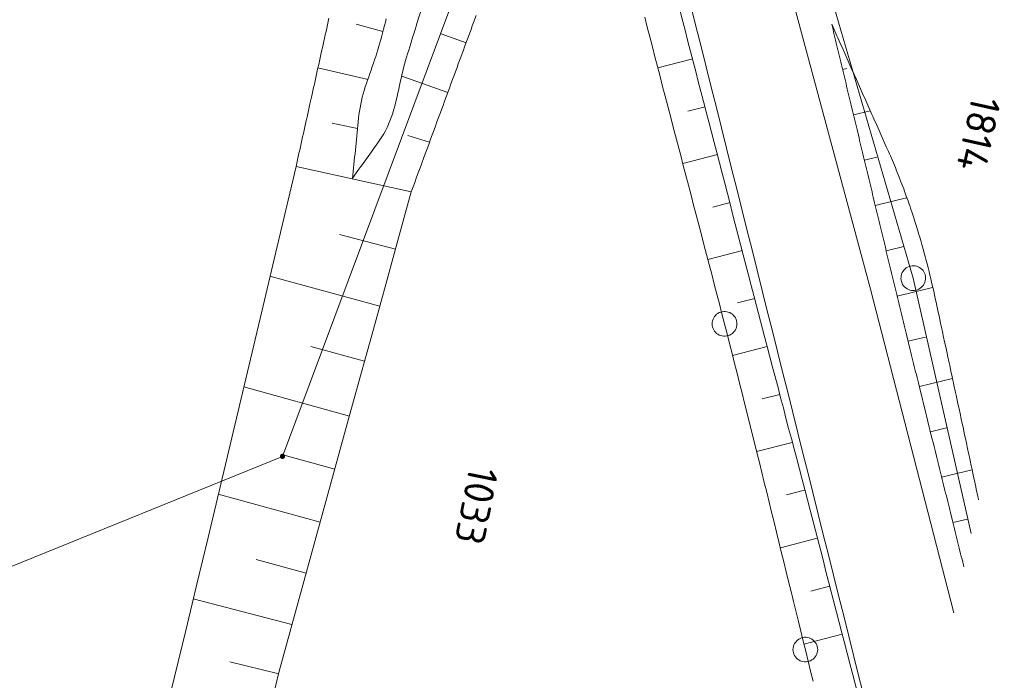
# Model space of a CAD drawing. Header units: metres. Extents: x 3425540 to 3446143, y 5432760 to 5444637.
# Tile 159 of 256: x 3436002 to 3436062, y 5439951 to 5439991. Entities that reach past the tile are written whole.
import ezdxf
from ezdxf.enums import TextEntityAlignment as Align

# ---------------------------------------------------------------- set-up
doc = ezdxf.new("R2010")
doc.units = ezdxf.units.M
for name, color, linetype, lineweight in [('B_Bestand', 9, 'Continuous', 18), ('B_Böschung', 9, 'Continuous', 18), ('B_Flurgrenzen', 9, 'Continuous', 18)]:
    doc.layers.add(name, color=color, linetype=linetype, lineweight=lineweight)
doc.styles.get("Standard").update_dxf_attribs({"font": 'isocpeur.ttf'})

msp = doc.modelspace()

# ---------------------------------------------------------------- linework, layer by layer
at = {"layer": 'B_Bestand'}
for points, knots in [([(3435979.664, 5439954.64), (3435980.099, 5439954.133), (3435980.533, 5439953.626), (3435980.968, 5439953.119), (3435981.674, 5439952.296), (3435983.208, 5439952.194), (3435984.18, 5439952.598), (3435985.113, 5439952.986), (3435986.144, 5439953.637), (3435986.545, 5439954.639), (3435987.66, 5439957.43), (3435988.165, 5439960.212), (3435988.668, 5439963.069), (3435989.164, 5439965.886), (3435989.43, 5439968.731), (3435990.015, 5439971.531), (3435990.706, 5439974.84), (3435991.557, 5439978.108), (3435992.813, 5439981.261), (3435993.775, 5439983.675), (3435994.877, 5439986), (3435995.968, 5439988.341), (3435999.348, 5439995.592), (3436003.513, 5440002.473), (3436006.781, 5440009.776), (3436009.279, 5440015.361), (3436008.848, 5440021.843), (3436010.658, 5440027.719), (3436011.667, 5440030.993), (3436012.613, 5440034.354), (3436014.896, 5440037.028), (3436019.574, 5440042.508), (3436025.631, 5440046.002), (3436030.598, 5440050.909), (3436031.346, 5440051.649), (3436032.09, 5440052.372), (3436032.764, 5440053.207), (3436033.592, 5440054.234), (3436034.276, 5440055.379), (3436034.576, 5440056.638), (3436038.384, 5440072.62), (3436042.051, 5440088.609), (3436045.722, 5440104.617), (3436049.03, 5440119.044), (3436052.285, 5440133.477), (3436055.534, 5440147.909), (3436055.814, 5440149.153), (3436056.312, 5440150.471), (3436055.511, 5440151.734), (3436054.876, 5440152.734), (3436053.924, 5440153.45), (3436053.074, 5440153.531), (3436052.45, 5440153.591), (3436051.68, 5440153.123), (3436051.143, 5440152.432), (3436050.255, 5440151.29), (3436050.152, 5440150.158), (3436049.995, 5440148.944), (3436049.609, 5440145.952), (3436049.223, 5440142.959), (3436048.837, 5440139.966)], [0, 0, 0, 0, 0.008363, 0.008363, 0.008363, 0.021947, 0.021947, 0.021947, 0.034987, 0.034987, 0.034987, 0.071277, 0.071277, 0.071277, 0.107045, 0.107045, 0.107045, 0.149309, 0.149309, 0.149309, 0.181665, 0.181665, 0.181665, 0.281885, 0.281885, 0.281885, 0.358515, 0.358515, 0.358515, 0.401212, 0.401212, 0.401212, 0.4887, 0.4887, 0.4887, 0.501882, 0.501882, 0.501882, 0.518079, 0.518079, 0.518079, 0.723698, 0.723698, 0.723698, 0.909001, 0.909001, 0.909001, 0.924968, 0.924968, 0.924968, 0.937608, 0.937608, 0.937608, 0.946883, 0.946883, 0.946883, 0.962212, 0.962212, 0.962212, 1, 1, 1, 1]), ([(3436005.172, 5439948.167), (3436000.945, 5439949.022), (3435996.719, 5439949.877), (3435992.492, 5439950.732), (3435991.481, 5439950.937), (3435990.603, 5439951.829), (3435990.236, 5439952.85), (3435989.772, 5439954.142), (3435989.891, 5439955.474), (3435990.077, 5439956.761), (3435990.651, 5439960.731), (3435991.181, 5439964.716), (3435992.143, 5439968.658), (3435993.169, 5439972.861), (3435994.254, 5439976.966), (3435995.728, 5439981.022), (3435996.644, 5439983.544), (3435997.724, 5439985.97), (3435998.941, 5439988.35), (3436001.018, 5439992.411), (3436003.62, 5439996.149), (3436005.738, 5440000.193), (3436007.348, 5440003.268), (3436008.768, 5440006.424), (3436009.94, 5440009.687), (3436011.432, 5440013.842), (3436011.65, 5440018.33), (3436012.918, 5440022.565), (3436014.227, 5440026.935), (3436015.68, 5440031.196), (3436018.172, 5440035.152), (3436020.191, 5440038.358), (3436022.776, 5440040.868), (3436025.518, 5440043.409), (3436027.204, 5440044.971), (3436028.808, 5440046.303), (3436030.812, 5440047.666), (3436031.332, 5440048.02), (3436031.87, 5440048.307), (3436032.402, 5440048.429), (3436032.774, 5440048.515), (3436033.168, 5440048.299), (3436033.537, 5440047.944), (3436033.96, 5440047.537), (3436034.078, 5440047.123), (3436034.114, 5440046.652), (3436034.416, 5440042.679), (3436033.77, 5440038.676), (3436034.126, 5440034.72), (3436034.551, 5440029.991), (3436034.637, 5440025.166), (3436035.792, 5440020.554), (3436042.377, 5439994.271), (3436048.961, 5439967.988), (3436055.546, 5439941.704)], [0, 0, 0, 0, 0.055397, 0.055397, 0.055397, 0.068647, 0.068647, 0.068647, 0.085409, 0.085409, 0.085409, 0.137115, 0.137115, 0.137115, 0.19224, 0.19224, 0.19224, 0.226503, 0.226503, 0.226503, 0.284974, 0.284974, 0.284974, 0.329433, 0.329433, 0.329433, 0.386033, 0.386033, 0.386033, 0.444439, 0.444439, 0.444439, 0.491763, 0.491763, 0.491763, 0.520853, 0.520853, 0.520853, 0.528405, 0.528405, 0.528405, 0.53369, 0.53369, 0.53369, 0.539749, 0.539749, 0.539749, 0.590843, 0.590843, 0.590843, 0.651922, 0.651922, 0.651922, 1, 1, 1, 1])]:
    msp.add_open_spline(points, degree=3, knots=knots, dxfattribs=at)
at = {"layer": 'B_Böschung'}
for p, q in [((3436024.226, 5439990.662), (3436022.601, 5439991.099)), ((3436029.265, 5439989.97), (3436027.762, 5439990.515)), ((3436043.01, 5439989.013), (3436040.89, 5439988.465)), ((3436023.326, 5439987.753), (3436020.29, 5439988.454)), ((3436052.083, 5439988.364), (3436052.338, 5439988.425)), ((3436028.158, 5439986.96), (3436025.378, 5439987.946)), ((3436043.762, 5439986.107), (3436042.704, 5439985.833)), ((3436052.743, 5439985.618), (3436053.768, 5439985.847)), ((3436022.691, 5439984.785), (3436021.156, 5439985.117)), ((3436027.05, 5439983.951), (3436025.733, 5439984.37)), ((3436044.513, 5439983.202), (3436042.402, 5439982.655)), ((3436053.403, 5439982.872), (3436054.166, 5439983.05)), ((3436025.943, 5439980.941), (3436018.962, 5439982.484)), ((3436054.065, 5439980.127), (3436055.96, 5439980.584)), ((3436045.265, 5439980.296), (3436044.212, 5439980.024)), ((3436024.989, 5439977.482), (3436021.591, 5439978.363)), ((3436054.729, 5439977.382), (3436055.788, 5439977.638)), ((3436046.016, 5439977.39), (3436043.914, 5439976.847)), ((3436024.035, 5439974.022), (3436017.384, 5439975.831)), ((3436055.392, 5439974.637), (3436057.533, 5439975.157)), ((3436046.768, 5439974.485), (3436045.719, 5439974.214)), ((3436056.059, 5439971.892), (3436057.105, 5439972.148)), ((3436023.116, 5439970.691), (3436019.853, 5439971.586)), ((3436047.52, 5439971.579), (3436045.41, 5439971.033)), ((3436056.735, 5439969.15), (3436058.744, 5439969.644)), ((3436022.197, 5439967.36), (3436015.794, 5439969.125)), ((3436048.274, 5439968.675), (3436047.207, 5439968.398)), ((3436057.41, 5439966.408), (3436058.374, 5439966.643)), ((3436049.029, 5439965.77), (3436046.87, 5439965.209)), ((3436021.311, 5439964.148), (3436018.168, 5439965.015)), ((3436058.087, 5439963.665), (3436059.932, 5439964.111)), ((3436049.785, 5439962.865), (3436048.691, 5439962.581)), ((3436020.426, 5439960.937), (3436014.254, 5439962.632)), ((3436058.766, 5439960.923), (3436059.648, 5439961.123)), ((3436050.54, 5439959.961), (3436048.312, 5439959.382)), ((3436019.571, 5439957.839), (3436016.54, 5439958.663)), ((3436051.294, 5439957.056), (3436050.161, 5439956.761)), ((3436018.717, 5439954.742), (3436012.738, 5439956.29)), ((3436052.049, 5439954.151), (3436049.743, 5439953.552)), ((3436017.916, 5439951.745), (3436014.952, 5439952.467))]:
    msp.add_line(p, q, dxfattribs=at)
for points in [[(3436026.561, 5439992.042), (3436026.305, 5439991.202), (3436026.241, 5439990.993), (3436026.177, 5439990.783), (3436026.112, 5439990.573), (3436026.048, 5439990.364), (3436025.984, 5439990.154), (3436025.919, 5439989.944), (3436025.855, 5439989.735), (3436025.79, 5439989.525), (3436025.726, 5439989.315), (3436025.661, 5439989.106), (3436025.597, 5439988.896), (3436025.537, 5439988.684), (3436025.481, 5439988.47), (3436025.427, 5439988.254), (3436025.376, 5439988.037), (3436025.327, 5439987.82), (3436025.279, 5439987.601), (3436025.232, 5439987.382), (3436025.184, 5439987.164), (3436025.136, 5439986.945), (3436025.087, 5439986.727), (3436025.035, 5439986.51), (3436024.981, 5439986.295), (3436024.924, 5439986.081), (3436024.864, 5439985.868), (3436024.799, 5439985.658), (3436024.729, 5439985.451), (3436024.653, 5439985.246), (3436024.572, 5439985.044), (3436024.483, 5439984.846), (3436024.387, 5439984.652), (3436024.283, 5439984.461), (3436024.17, 5439984.275), (3436024.048, 5439984.094), (3436023.921, 5439983.916), (3436023.665, 5439983.56), (3436023.537, 5439983.381), (3436023.025, 5439982.669), (3436022.898, 5439982.491), (3436022.77, 5439982.312), (3436022.386, 5439981.778)], [(3436018.962, 5439982.484), (3436019.006, 5439982.684), (3436019.051, 5439982.883), (3436019.095, 5439983.083), (3436019.14, 5439983.282), (3436019.184, 5439983.482), (3436019.228, 5439983.681), (3436019.273, 5439983.881), (3436019.317, 5439984.08), (3436019.362, 5439984.28), (3436019.406, 5439984.479), (3436019.45, 5439984.679), (3436019.495, 5439984.879), (3436019.539, 5439985.078), (3436019.584, 5439985.278), (3436019.628, 5439985.477), (3436019.672, 5439985.677), (3436019.717, 5439985.876), (3436019.761, 5439986.076), (3436019.806, 5439986.275), (3436019.894, 5439986.675), (3436019.939, 5439986.874), (3436019.983, 5439987.074), (3436020.028, 5439987.273), (3436020.072, 5439987.473), (3436020.116, 5439987.672), (3436020.161, 5439987.872), (3436020.205, 5439988.071), (3436020.249, 5439988.271), (3436020.294, 5439988.47), (3436020.338, 5439988.67), (3436020.383, 5439988.87), (3436020.427, 5439989.069), (3436020.471, 5439989.269), (3436020.516, 5439989.468), (3436020.56, 5439989.668), (3436020.605, 5439989.867), (3436020.649, 5439990.067), (3436020.693, 5439990.266), (3436020.738, 5439990.466), (3436020.782, 5439990.665), (3436020.827, 5439990.865), (3436020.871, 5439991.065), (3436020.915, 5439991.264), (3436020.96, 5439991.464)], [(3436022.384, 5439981.755), (3436022.406, 5439981.97), (3436022.427, 5439982.184), (3436022.449, 5439982.399), (3436022.47, 5439982.614), (3436022.494, 5439982.828), (3436022.515, 5439983.043), (3436022.537, 5439983.259), (3436022.558, 5439983.474), (3436022.602, 5439983.904), (3436022.623, 5439984.118), (3436022.645, 5439984.333), (3436022.666, 5439984.548), (3436022.689, 5439984.762), (3436022.733, 5439985.192), (3436022.754, 5439985.407), (3436022.777, 5439985.621), (3436022.805, 5439985.835), (3436022.841, 5439986.047), (3436022.882, 5439986.258), (3436022.93, 5439986.468), (3436022.98, 5439986.677), (3436023.037, 5439986.885), (3436023.098, 5439987.093), (3436023.162, 5439987.3), (3436023.228, 5439987.506), (3436023.298, 5439987.711), (3436023.367, 5439987.917), (3436023.44, 5439988.122), (3436023.511, 5439988.327), (3436023.584, 5439988.532), (3436023.656, 5439988.737), (3436023.726, 5439988.942), (3436023.795, 5439989.148), (3436023.861, 5439989.354), (3436023.924, 5439989.561), (3436023.985, 5439989.769), (3436024.043, 5439989.977), (3436024.098, 5439990.186), (3436024.155, 5439990.394), (3436024.267, 5439990.812), (3436024.322, 5439991.02), (3436024.379, 5439991.228), (3436024.435, 5439991.437)], [(3436029.874, 5439991.627), (3436029.72, 5439991.207), (3436029.643, 5439990.998), (3436029.567, 5439990.788), (3436029.489, 5439990.579), (3436029.412, 5439990.369), (3436029.335, 5439990.16), (3436029.257, 5439989.95), (3436029.181, 5439989.741), (3436029.103, 5439989.532), (3436029.027, 5439989.322), (3436028.95, 5439989.112), (3436028.872, 5439988.903), (3436028.795, 5439988.694), (3436028.718, 5439988.484), (3436028.64, 5439988.274), (3436028.564, 5439988.065), (3436028.487, 5439987.855), (3436028.41, 5439987.646), (3436028.333, 5439987.436), (3436028.255, 5439987.226), (3436028.179, 5439987.017), (3436028.101, 5439986.807), (3436028.025, 5439986.598), (3436027.948, 5439986.388), (3436027.87, 5439986.179), (3436027.794, 5439985.97), (3436027.716, 5439985.76), (3436027.638, 5439985.551), (3436027.562, 5439985.341), (3436027.484, 5439985.132), (3436027.408, 5439984.922), (3436027.331, 5439984.713), (3436027.253, 5439984.503), (3436027.177, 5439984.293), (3436027.099, 5439984.084), (3436027.023, 5439983.874), (3436026.945, 5439983.664), (3436026.867, 5439983.455), (3436026.792, 5439983.245), (3436026.714, 5439983.035), (3436026.56, 5439982.617), (3436026.482, 5439982.408), (3436026.406, 5439982.199), (3436026.328, 5439981.989), (3436026.25, 5439981.78), (3436026.175, 5439981.57), (3436026.097, 5439981.36), (3436026.021, 5439981.151), (3436025.943, 5439980.941)], [(3436040.091, 5439991.53), (3436040.246, 5439990.931), (3436040.401, 5439990.331), (3436040.556, 5439989.732), (3436040.712, 5439989.133), (3436040.868, 5439988.533), (3436041.023, 5439987.934), (3436041.18, 5439987.335)], [(3436043.497, 5439987.03), (3436043.341, 5439987.637), (3436043.184, 5439988.244), (3436042.872, 5439989.458), (3436042.715, 5439990.065), (3436042.559, 5439990.671), (3436042.403, 5439991.278), (3436042.247, 5439991.887)], [(3436055.329, 5439974.883), (3436055.29, 5439975.047), (3436055.251, 5439975.21), (3436055.211, 5439975.375), (3436055.171, 5439975.538), (3436055.091, 5439975.866), (3436055.052, 5439976.03), (3436055.012, 5439976.193), (3436054.972, 5439976.358), (3436054.932, 5439976.521), (3436054.854, 5439976.849), (3436054.814, 5439977.013), (3436054.774, 5439977.176), (3436054.734, 5439977.341), (3436054.695, 5439977.504), (3436054.656, 5439977.668), (3436054.616, 5439977.833), (3436054.576, 5439977.996), (3436054.536, 5439978.161), (3436054.497, 5439978.324), (3436054.458, 5439978.488), (3436054.418, 5439978.652), (3436054.379, 5439978.816), (3436054.339, 5439978.979), (3436054.3, 5439979.144), (3436054.261, 5439979.308), (3436054.221, 5439979.472), (3436054.181, 5439979.635), (3436054.141, 5439979.799), (3436054.024, 5439980.291), (3436053.944, 5439980.619), (3436053.905, 5439980.783), (3436053.866, 5439980.946), (3436053.826, 5439981.111), (3436053.787, 5439981.274), (3436053.747, 5439981.438), (3436053.669, 5439981.766), (3436053.629, 5439981.93), (3436053.59, 5439982.094), (3436053.55, 5439982.258), (3436053.472, 5439982.586), (3436053.432, 5439982.75), (3436053.393, 5439982.913), (3436053.353, 5439983.078), (3436053.314, 5439983.242), (3436053.275, 5439983.405), (3436053.236, 5439983.569), (3436053.156, 5439983.897), (3436053.118, 5439984.061), (3436053.079, 5439984.225), (3436052.959, 5439984.717), (3436052.921, 5439984.881), (3436052.882, 5439985.045), (3436052.802, 5439985.373), (3436052.763, 5439985.536), (3436052.724, 5439985.7), (3436052.685, 5439985.865), (3436052.605, 5439986.193), (3436052.566, 5439986.356), (3436052.488, 5439986.684), (3436052.448, 5439986.849), (3436052.409, 5439987.013), (3436052.369, 5439987.176), (3436052.329, 5439987.34), (3436052.291, 5439987.503), (3436052.252, 5439987.667), (3436052.212, 5439987.832), (3436052.132, 5439988.16), (3436052.094, 5439988.323), (3436052.055, 5439988.487), (3436052.015, 5439988.651), (3436051.975, 5439988.816), (3436051.935, 5439988.98), (3436051.897, 5439989.143), (3436051.858, 5439989.307), (3436051.818, 5439989.47), (3436051.778, 5439989.634), (3436051.738, 5439989.799), (3436051.7, 5439989.963), (3436051.66, 5439990.127), (3436051.62, 5439990.29), (3436051.581, 5439990.454), (3436051.541, 5439990.618), (3436051.503, 5439990.783), (3436051.463, 5439990.946), (3436051.423, 5439991.11)], [(3436051.423, 5439991.11), (3436051.485, 5439990.97), (3436051.548, 5439990.83), (3436051.61, 5439990.689), (3436051.673, 5439990.549), (3436051.735, 5439990.409), (3436051.798, 5439990.269), (3436051.86, 5439990.129), (3436051.923, 5439989.989), (3436051.985, 5439989.848), (3436052.048, 5439989.708), (3436052.11, 5439989.568), (3436052.173, 5439989.428), (3436052.297, 5439989.148), (3436052.36, 5439989.007), (3436052.422, 5439988.867), (3436052.485, 5439988.727), (3436052.547, 5439988.587), (3436052.61, 5439988.447), (3436052.672, 5439988.307), (3436052.735, 5439988.166), (3436052.797, 5439988.026), (3436052.86, 5439987.886), (3436052.922, 5439987.746), (3436052.985, 5439987.606), (3436053.047, 5439987.466), (3436053.109, 5439987.325), (3436053.172, 5439987.185), (3436053.234, 5439987.045), (3436053.297, 5439986.905), (3436053.359, 5439986.765), (3436053.422, 5439986.625), (3436053.484, 5439986.484), (3436053.547, 5439986.344), (3436053.609, 5439986.204), (3436053.672, 5439986.064), (3436053.734, 5439985.924), (3436053.797, 5439985.784), (3436053.859, 5439985.643), (3436053.922, 5439985.503), (3436054.046, 5439985.223), (3436054.109, 5439985.083), (3436054.171, 5439984.943), (3436054.234, 5439984.802), (3436054.296, 5439984.662), (3436054.359, 5439984.522), (3436054.421, 5439984.382), (3436054.484, 5439984.242), (3436054.546, 5439984.102), (3436054.609, 5439983.961), (3436054.671, 5439983.821), (3436054.734, 5439983.681), (3436054.858, 5439983.401), (3436054.921, 5439983.26), (3436054.982, 5439983.12), (3436055.043, 5439982.979), (3436055.103, 5439982.838), (3436055.163, 5439982.696), (3436055.223, 5439982.555), (3436055.281, 5439982.413), (3436055.34, 5439982.271), (3436055.397, 5439982.129), (3436055.511, 5439981.843), (3436055.623, 5439981.557), (3436055.678, 5439981.413), (3436055.732, 5439981.27), (3436055.786, 5439981.126), (3436055.839, 5439980.981), (3436055.945, 5439980.693), (3436055.996, 5439980.548), (3436056.048, 5439980.403), (3436056.099, 5439980.258), (3436056.149, 5439980.112), (3436056.199, 5439979.967), (3436056.297, 5439979.675), (3436056.393, 5439979.383), (3436056.44, 5439979.236), (3436056.487, 5439979.09), (3436056.579, 5439978.796), (3436056.669, 5439978.502), (3436056.713, 5439978.355), (3436056.757, 5439978.207), (3436056.8, 5439978.059), (3436056.843, 5439977.912), (3436056.886, 5439977.764), (3436056.928, 5439977.616), (3436056.969, 5439977.467), (3436057.051, 5439977.171), (3436057.091, 5439977.022), (3436057.13, 5439976.873)], [(3436041.18, 5439987.335), (3436041.336, 5439986.736), (3436041.492, 5439986.136), (3436041.648, 5439985.537), (3436041.805, 5439984.938), (3436041.961, 5439984.339), (3436042.275, 5439983.141), (3436042.431, 5439982.542), (3436042.745, 5439981.344), (3436042.901, 5439980.745), (3436043.058, 5439980.146), (3436043.214, 5439979.547), (3436043.371, 5439978.947), (3436043.527, 5439978.348), (3436043.684, 5439977.749), (3436043.996, 5439976.551), (3436044.152, 5439975.951), (3436044.307, 5439975.352), (3436044.463, 5439974.753), (3436044.618, 5439974.153), (3436044.773, 5439973.554), (3436044.928, 5439972.954), (3436045.082, 5439972.354), (3436045.236, 5439971.755), (3436045.389, 5439971.155), (3436045.542, 5439970.554), (3436045.694, 5439969.954), (3436045.845, 5439969.354), (3436045.996, 5439968.753), (3436046.147, 5439968.153), (3436046.447, 5439966.951), (3436046.894, 5439965.148), (3436047.042, 5439964.547), (3436047.192, 5439963.946), (3436047.34, 5439963.344), (3436047.487, 5439962.743), (3436047.635, 5439962.142), (3436047.782, 5439961.54), (3436047.93, 5439960.939), (3436048.077, 5439960.337), (3436048.224, 5439959.736), (3436048.371, 5439959.134), (3436048.519, 5439958.533), (3436048.666, 5439957.931), (3436048.813, 5439957.33), (3436048.961, 5439956.729), (3436049.108, 5439956.127), (3436049.404, 5439954.925), (3436049.552, 5439954.323), (3436049.7, 5439953.722), (3436049.849, 5439953.121), (3436049.997, 5439952.519), (3436050.146, 5439951.915), (3436050.293, 5439951.309)], [(3436053.006, 5439950.523), (3436052.686, 5439951.761), (3436052.526, 5439952.381), (3436052.365, 5439953.001), (3436052.204, 5439953.62), (3436052.044, 5439954.239), (3436051.883, 5439954.859), (3436051.723, 5439955.478), (3436051.401, 5439956.716), (3436051.239, 5439957.335), (3436051.078, 5439957.954), (3436050.918, 5439958.572), (3436050.757, 5439959.192), (3436050.433, 5439960.43), (3436050.111, 5439961.668), (3436049.949, 5439962.287), (3436049.788, 5439962.906), (3436049.626, 5439963.524), (3436049.464, 5439964.143), (3436049.303, 5439964.762), (3436049.141, 5439965.38), (3436048.979, 5439965.999), (3436048.816, 5439966.617), (3436048.654, 5439967.236), (3436048.493, 5439967.856), (3436048.331, 5439968.474), (3436048.17, 5439969.093), (3436047.846, 5439970.331), (3436047.684, 5439970.949), (3436047.522, 5439971.568), (3436047.361, 5439972.186), (3436046.875, 5439974.043), (3436046.714, 5439974.662), (3436046.552, 5439975.28), (3436046.391, 5439975.899), (3436046.067, 5439977.137), (3436045.906, 5439977.755), (3436045.584, 5439978.993), (3436045.422, 5439979.611), (3436045.261, 5439980.23), (3436045.1, 5439980.85), (3436044.939, 5439981.468), (3436044.778, 5439982.087), (3436044.618, 5439982.706), (3436044.457, 5439983.325), (3436044.297, 5439983.944), (3436043.975, 5439985.182), (3436043.815, 5439985.801), (3436043.655, 5439986.419), (3436043.497, 5439987.03)], [(3436018.962, 5439982.484), (3436018.295, 5439979.673), (3436017.629, 5439976.862), (3436016.962, 5439974.05), (3436016.295, 5439971.24), (3436015.629, 5439968.429), (3436014.962, 5439965.618), (3436014.296, 5439962.807), (3436013.629, 5439959.996), (3436012.96, 5439957.186), (3436012.281, 5439954.378), (3436011.595, 5439951.571), (3436010.907, 5439948.766)], [(3436017.275, 5439949.15), (3436017.916, 5439951.817), (3436018.641, 5439954.465), (3436019.37, 5439957.113), (3436020.102, 5439959.76), (3436020.832, 5439962.408), (3436021.561, 5439965.056), (3436022.292, 5439967.704), (3436023.752, 5439972.998), (3436024.482, 5439975.646), (3436025.213, 5439978.293), (3436025.943, 5439980.941)], [(3436057.13, 5439976.873), (3436057.169, 5439976.725), (3436057.208, 5439976.576), (3436057.284, 5439976.278), (3436057.321, 5439976.129), (3436057.358, 5439975.979), (3436057.395, 5439975.83), (3436057.431, 5439975.681), (3436057.501, 5439975.381), (3436057.536, 5439975.232), (3436057.604, 5439974.932), (3436057.703, 5439974.482), (3436057.767, 5439974.182), (3436057.8, 5439974.032), (3436057.896, 5439973.582), (3436057.929, 5439973.432), (3436058.025, 5439972.982), (3436058.058, 5439972.832), (3436058.154, 5439972.382), (3436058.187, 5439972.232), (3436058.283, 5439971.782), (3436058.316, 5439971.632), (3436058.412, 5439971.182), (3436058.446, 5439971.032), (3436058.542, 5439970.582), (3436058.575, 5439970.432), (3436058.671, 5439969.982), (3436058.704, 5439969.832), (3436058.768, 5439969.532), (3436058.8, 5439969.381), (3436058.833, 5439969.231), (3436058.929, 5439968.781), (3436058.962, 5439968.631), (3436059.09, 5439968.031), (3436059.123, 5439967.881), (3436059.219, 5439967.431), (3436059.252, 5439967.281), (3436059.348, 5439966.831), (3436059.381, 5439966.681), (3436059.477, 5439966.231), (3436059.51, 5439966.081), (3436059.606, 5439965.631), (3436059.639, 5439965.481), (3436059.735, 5439965.031), (3436059.768, 5439964.881), (3436059.832, 5439964.581), (3436059.864, 5439964.43), (3436059.896, 5439964.28), (3436059.929, 5439964.13), (3436060.025, 5439963.68), (3436060.058, 5439963.53), (3436060.154, 5439963.08), (3436060.187, 5439962.93), (3436060.283, 5439962.48), (3436060.316, 5439962.33), (3436060.326, 5439962.283)], [(3436059.431, 5439958.235), (3436059.403, 5439958.349), (3436059.362, 5439958.517), (3436059.32, 5439958.683), (3436059.279, 5439958.849), (3436059.238, 5439959.017), (3436059.156, 5439959.351), (3436059.113, 5439959.519), (3436059.072, 5439959.685), (3436059.032, 5439959.851), (3436058.991, 5439960.019), (3436058.907, 5439960.353), (3436058.866, 5439960.521), (3436058.784, 5439960.853), (3436058.741, 5439961.021), (3436058.618, 5439961.522), (3436058.578, 5439961.689), (3436058.535, 5439961.855), (3436058.494, 5439962.022), (3436058.453, 5439962.19), (3436058.371, 5439962.524), (3436058.328, 5439962.691), (3436058.287, 5439962.857), (3436058.205, 5439963.191), (3436058.163, 5439963.359), (3436058.121, 5439963.526), (3436058.08, 5439963.693), (3436058.039, 5439963.859), (3436057.998, 5439964.026), (3436057.956, 5439964.193), (3436057.914, 5439964.361), (3436057.873, 5439964.528), (3436057.833, 5439964.695), (3436057.792, 5439964.861), (3436057.708, 5439965.195), (3436057.626, 5439965.529), (3436057.585, 5439965.697), (3436057.501, 5439966.031), (3436057.378, 5439966.532), (3436057.336, 5439966.699), (3436057.172, 5439967.367), (3436057.13, 5439967.534), (3436056.966, 5439968.202), (3436056.924, 5439968.369), (3436056.76, 5439969.037), (3436056.718, 5439969.204), (3436056.677, 5439969.372), (3436056.636, 5439969.538), (3436056.596, 5439969.706), (3436056.555, 5439969.872), (3436056.512, 5439970.039), (3436056.471, 5439970.206), (3436056.43, 5439970.374), (3436056.389, 5439970.541), (3436056.349, 5439970.708), (3436056.307, 5439970.874), (3436056.266, 5439971.042), (3436056.225, 5439971.209), (3436056.185, 5439971.376), (3436055.939, 5439972.378), (3436055.899, 5439972.546), (3436055.858, 5439972.713), (3436055.817, 5439972.879), (3436055.776, 5439973.047), (3436055.735, 5439973.214), (3436055.695, 5439973.381), (3436055.654, 5439973.548), (3436055.613, 5439973.716), (3436055.573, 5439973.882), (3436055.532, 5439974.05), (3436055.492, 5439974.217), (3436055.41, 5439974.551), (3436055.37, 5439974.718), (3436055.329, 5439974.883)]]:
    msp.add_lwpolyline(points, dxfattribs=at)
at = {"layer": 'B_Flurgrenzen'}
for p, q in [((3436035.679, 5440011.782), (3436018.144, 5439964.923)), ((3436051.115, 5439993.689), (3436056.369, 5439975.719)), ((3436048.872, 5439993.301), (3436053.783, 5439975.049)), ((3436056.369, 5439975.719), (3436059.878, 5439960.258)), ((3436053.783, 5439975.049), (3436058.815, 5439955.449)), ((3436018.144, 5439964.923), (3435993.793, 5439955.034))]:
    msp.add_line(p, q, dxfattribs=at)
for points in [[(3436056.294, 5439976.466), (3436056.201, 5439976.45), (3436056.115, 5439976.424), (3436056.024, 5439976.385), (3436055.945, 5439976.336), (3436055.874, 5439976.275), (3436055.804, 5439976.209), (3436055.745, 5439976.138), (3436055.7, 5439976.056), (3436055.661, 5439975.969), (3436055.641, 5439975.878), (3436055.626, 5439975.788), (3436055.623, 5439975.693), (3436055.633, 5439975.599), (3436055.654, 5439975.506), (3436055.686, 5439975.42), (3436055.724, 5439975.335), (3436055.779, 5439975.257), (3436055.84, 5439975.186), (3436055.911, 5439975.128), (3436055.993, 5439975.077), (3436056.075, 5439975.031), (3436056.161, 5439974.998), (3436056.258, 5439974.978), (3436056.348, 5439974.969), (3436056.443, 5439974.973), (3436056.536, 5439974.988), (3436056.623, 5439975.015), (3436056.714, 5439975.053), (3436056.792, 5439975.103), (3436056.863, 5439975.163), (3436056.934, 5439975.229), (3436056.992, 5439975.3), (3436057.037, 5439975.382), (3436057.076, 5439975.469), (3436057.097, 5439975.56), (3436057.111, 5439975.651), (3436057.114, 5439975.746), (3436057.104, 5439975.84), (3436057.083, 5439975.933), (3436057.051, 5439976.018), (3436057.013, 5439976.104), (3436056.958, 5439976.181), (3436056.897, 5439976.252), (3436056.826, 5439976.311), (3436056.744, 5439976.362), (3436056.662, 5439976.407), (3436056.576, 5439976.44), (3436056.479, 5439976.46), (3436056.389, 5439976.469), (3436056.294, 5439976.466)], [(3436045.679, 5439972.95), (3436045.673, 5439973.044), (3436045.655, 5439973.133), (3436045.626, 5439973.228), (3436045.585, 5439973.31), (3436045.531, 5439973.387), (3436045.472, 5439973.464), (3436045.407, 5439973.529), (3436045.331, 5439973.582), (3436045.248, 5439973.629), (3436045.159, 5439973.659), (3436045.071, 5439973.682), (3436044.976, 5439973.694), (3436044.882, 5439973.694), (3436044.787, 5439973.682), (3436044.699, 5439973.659), (3436044.61, 5439973.629), (3436044.527, 5439973.582), (3436044.451, 5439973.529), (3436044.386, 5439973.464), (3436044.327, 5439973.387), (3436044.273, 5439973.31), (3436044.232, 5439973.228), (3436044.203, 5439973.133), (3436044.185, 5439973.044), (3436044.179, 5439972.95), (3436044.185, 5439972.856), (3436044.203, 5439972.767), (3436044.232, 5439972.672), (3436044.273, 5439972.59), (3436044.327, 5439972.513), (3436044.386, 5439972.436), (3436044.451, 5439972.371), (3436044.527, 5439972.318), (3436044.61, 5439972.271), (3436044.699, 5439972.241), (3436044.787, 5439972.218), (3436044.882, 5439972.206), (3436044.976, 5439972.206), (3436045.071, 5439972.218), (3436045.159, 5439972.241), (3436045.248, 5439972.271), (3436045.331, 5439972.318), (3436045.407, 5439972.371), (3436045.472, 5439972.436), (3436045.531, 5439972.513), (3436045.585, 5439972.59), (3436045.626, 5439972.672), (3436045.655, 5439972.767), (3436045.673, 5439972.856), (3436045.679, 5439972.95)], [(3436018.269, 5439964.923), (3436018.268, 5439964.939), (3436018.265, 5439964.954), (3436018.26, 5439964.969), (3436018.253, 5439964.983), (3436018.245, 5439964.997), (3436018.236, 5439965.009), (3436018.224, 5439965.019), (3436018.211, 5439965.028), (3436018.197, 5439965.036), (3436018.182, 5439965.042), (3436018.168, 5439965.046), (3436018.152, 5439965.048), (3436018.136, 5439965.048), (3436018.12, 5439965.046), (3436018.106, 5439965.042), (3436018.091, 5439965.036), (3436018.077, 5439965.028), (3436018.064, 5439965.019), (3436018.052, 5439965.009), (3436018.043, 5439964.997), (3436018.035, 5439964.983), (3436018.028, 5439964.969), (3436018.023, 5439964.954), (3436018.02, 5439964.939), (3436018.019, 5439964.923), (3436018.02, 5439964.907), (3436018.023, 5439964.892), (3436018.028, 5439964.877), (3436018.035, 5439964.863), (3436018.043, 5439964.849), (3436018.052, 5439964.837), (3436018.064, 5439964.827), (3436018.077, 5439964.818), (3436018.091, 5439964.81), (3436018.106, 5439964.804), (3436018.12, 5439964.8), (3436018.136, 5439964.798), (3436018.152, 5439964.798), (3436018.168, 5439964.8), (3436018.182, 5439964.804), (3436018.197, 5439964.81), (3436018.211, 5439964.818), (3436018.224, 5439964.827), (3436018.236, 5439964.837), (3436018.245, 5439964.849), (3436018.253, 5439964.863), (3436018.26, 5439964.877), (3436018.265, 5439964.892), (3436018.268, 5439964.907), (3436018.269, 5439964.923)], [(3436018.244, 5439964.923), (3436018.243, 5439964.937), (3436018.24, 5439964.951), (3436018.236, 5439964.963), (3436018.23, 5439964.976), (3436018.221, 5439964.988), (3436018.211, 5439964.998), (3436018.2, 5439965.007), (3436018.188, 5439965.014), (3436018.175, 5439965.018), (3436018.162, 5439965.021), (3436018.148, 5439965.023), (3436018.133, 5439965.022), (3436018.119, 5439965.02), (3436018.107, 5439965.017), (3436018.094, 5439965.01), (3436018.082, 5439965.002), (3436018.072, 5439964.993), (3436018.062, 5439964.982), (3436018.055, 5439964.97), (3436018.05, 5439964.957), (3436018.046, 5439964.944), (3436018.044, 5439964.93), (3436018.044, 5439964.916), (3436018.046, 5439964.902), (3436018.05, 5439964.889), (3436018.055, 5439964.876), (3436018.062, 5439964.864), (3436018.072, 5439964.853), (3436018.082, 5439964.844), (3436018.094, 5439964.836), (3436018.107, 5439964.829), (3436018.119, 5439964.826), (3436018.133, 5439964.824), (3436018.148, 5439964.823), (3436018.162, 5439964.825), (3436018.175, 5439964.828), (3436018.188, 5439964.832), (3436018.2, 5439964.839), (3436018.211, 5439964.848), (3436018.221, 5439964.858), (3436018.23, 5439964.87), (3436018.236, 5439964.883), (3436018.24, 5439964.895), (3436018.243, 5439964.909), (3436018.244, 5439964.923)], [(3436018.22, 5439964.923), (3436018.219, 5439964.935), (3436018.216, 5439964.947), (3436018.211, 5439964.958), (3436018.205, 5439964.968), (3436018.196, 5439964.978), (3436018.187, 5439964.985), (3436018.176, 5439964.992), (3436018.165, 5439964.996), (3436018.153, 5439964.998), (3436018.141, 5439964.999), (3436018.129, 5439964.997), (3436018.117, 5439964.994), (3436018.107, 5439964.989), (3436018.096, 5439964.982), (3436018.087, 5439964.973), (3436018.08, 5439964.963), (3436018.074, 5439964.953), (3436018.07, 5439964.941), (3436018.068, 5439964.929), (3436018.068, 5439964.917), (3436018.07, 5439964.905), (3436018.074, 5439964.893), (3436018.08, 5439964.883), (3436018.087, 5439964.873), (3436018.096, 5439964.864), (3436018.106, 5439964.857), (3436018.117, 5439964.852), (3436018.129, 5439964.849), (3436018.141, 5439964.847), (3436018.153, 5439964.848), (3436018.165, 5439964.85), (3436018.176, 5439964.854), (3436018.187, 5439964.861), (3436018.196, 5439964.868), (3436018.205, 5439964.878), (3436018.211, 5439964.888), (3436018.216, 5439964.899), (3436018.219, 5439964.911), (3436018.22, 5439964.923)], [(3436018.195, 5439964.923), (3436018.194, 5439964.933), (3436018.191, 5439964.943), (3436018.186, 5439964.952), (3436018.18, 5439964.959), (3436018.173, 5439964.965), (3436018.164, 5439964.97), (3436018.154, 5439964.973), (3436018.144, 5439964.974), (3436018.134, 5439964.973), (3436018.124, 5439964.97), (3436018.115, 5439964.965), (3436018.108, 5439964.959), (3436018.102, 5439964.952), (3436018.097, 5439964.943), (3436018.094, 5439964.933), (3436018.093, 5439964.923), (3436018.094, 5439964.913), (3436018.097, 5439964.903), (3436018.102, 5439964.894), (3436018.108, 5439964.887), (3436018.115, 5439964.881), (3436018.124, 5439964.876), (3436018.134, 5439964.873), (3436018.144, 5439964.872), (3436018.154, 5439964.873), (3436018.164, 5439964.876), (3436018.173, 5439964.881), (3436018.18, 5439964.887), (3436018.186, 5439964.894), (3436018.191, 5439964.903), (3436018.194, 5439964.913), (3436018.195, 5439964.923)], [(3436018.171, 5439964.923), (3436018.17, 5439964.93), (3436018.167, 5439964.937), (3436018.162, 5439964.943), (3436018.156, 5439964.947), (3436018.149, 5439964.949), (3436018.142, 5439964.95), (3436018.135, 5439964.948), (3436018.128, 5439964.945), (3436018.123, 5439964.94), (3436018.119, 5439964.934), (3436018.117, 5439964.927), (3436018.117, 5439964.919), (3436018.119, 5439964.912), (3436018.123, 5439964.906), (3436018.128, 5439964.901), (3436018.135, 5439964.898), (3436018.142, 5439964.896), (3436018.149, 5439964.897), (3436018.156, 5439964.899), (3436018.162, 5439964.903), (3436018.167, 5439964.909), (3436018.17, 5439964.916), (3436018.171, 5439964.923)], [(3436050.575, 5439953.216), (3436050.569, 5439953.31), (3436050.551, 5439953.399), (3436050.522, 5439953.494), (3436050.481, 5439953.576), (3436050.427, 5439953.653), (3436050.368, 5439953.73), (3436050.303, 5439953.795), (3436050.227, 5439953.848), (3436050.144, 5439953.895), (3436050.055, 5439953.925), (3436049.967, 5439953.948), (3436049.872, 5439953.96), (3436049.778, 5439953.96), (3436049.683, 5439953.948), (3436049.595, 5439953.925), (3436049.506, 5439953.895), (3436049.423, 5439953.848), (3436049.347, 5439953.795), (3436049.282, 5439953.73), (3436049.223, 5439953.653), (3436049.169, 5439953.576), (3436049.128, 5439953.494), (3436049.099, 5439953.399), (3436049.081, 5439953.31), (3436049.075, 5439953.216), (3436049.081, 5439953.122), (3436049.099, 5439953.033), (3436049.128, 5439952.938), (3436049.169, 5439952.856), (3436049.223, 5439952.779), (3436049.282, 5439952.702), (3436049.347, 5439952.637), (3436049.423, 5439952.584), (3436049.506, 5439952.537), (3436049.595, 5439952.507), (3436049.683, 5439952.484), (3436049.778, 5439952.472), (3436049.872, 5439952.472), (3436049.967, 5439952.484), (3436050.055, 5439952.507), (3436050.144, 5439952.537), (3436050.227, 5439952.584), (3436050.303, 5439952.637), (3436050.368, 5439952.702), (3436050.427, 5439952.779), (3436050.481, 5439952.856), (3436050.522, 5439952.938), (3436050.551, 5439953.033), (3436050.569, 5439953.122), (3436050.575, 5439953.216)]]:
    msp.add_lwpolyline(points, dxfattribs=at)

# ---------------------------------------------------------------- texts
for s, rotation, p in [('1814', 257.53502, (3436060.333, 5439984.456)), ('1033', 258.59414, (3436029.897, 5439961.922))]:
    msp.add_text(s, height=1.8, rotation=rotation, dxfattribs=at).set_placement(p, align=Align.MIDDLE)

doc.saveas('drawing.dxf')
